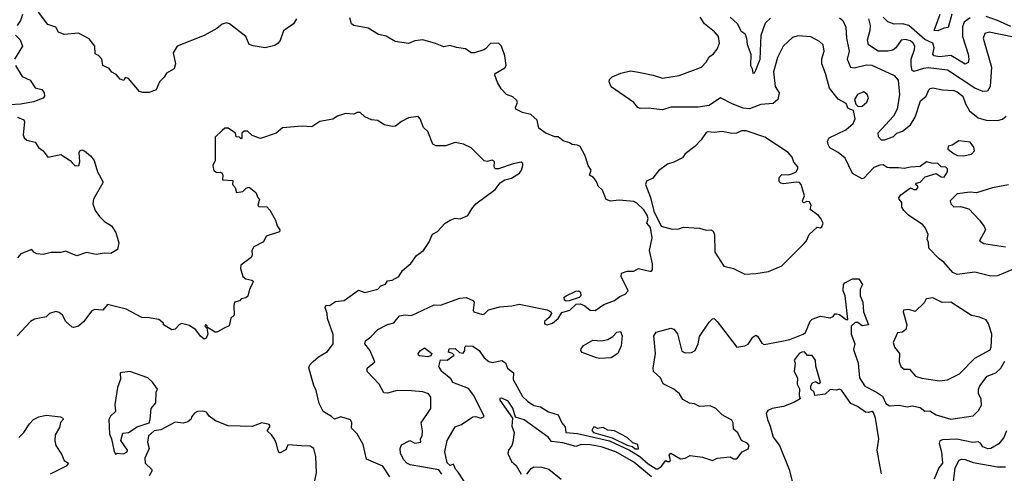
# Model space of a CAD drawing. Extents: x 1921360 to 2014538, y 768294 to 907744.
# Tile 86 of 256: x 1982170 to 1988288, y 785081 to 787900. Entities that reach past the tile are written whole.
import ezdxf

# ---------------------------------------------------------------- set-up
doc = ezdxf.new("R2010")
doc.units = 0

msp = doc.modelspace()

# ---------------------------------------------------------------- linework, layer by layer
at = {"layer": '0CON10XD'}
for points in [[(1983890, 787905), (1983870.6, 787875), (1983809.7, 787830.3), (1983788.7, 787771.3), (1983776.4, 787753.6), (1983755, 787740), (1983695, 787724.4), (1983621.3, 787738.7), (1983595, 787746), (1983575.7, 787795), (1983473.4, 787873.4), (1983455, 787879.6), (1983427.2, 787872.8), (1983393.8, 787845), (1983315, 787801.8), (1983147.3, 787735), (1983122.8, 787695), (1983137.5, 787625), (1983129.4, 787595), (1983082.2, 787567.8), (1983066.8, 787543.2), (1983037.5, 787515), (1983017.5, 787465), (1982975, 787447.5), (1982935, 787447.5), (1982913.6, 787453.6), (1982845, 787535.7), (1982825, 787540), (1982816.7, 787523.3), (1982795, 787530), (1982769.1, 787559.1), (1982741.2, 787575), (1982725, 787596.2), (1982686.7, 787615), (1982680, 787655), (1982658.3, 787678.3), (1982637.7, 787687.7), (1982637.5, 787735), (1982601.2, 787781.2), (1982535, 787816.7), (1982445, 787808), (1982411.7, 787821.7), (1982393.6, 787853.6), (1982345, 787871.2), (1982286.2, 787946.2)], [(1982187.5, 787932.5), (1982175.4, 787894.6), (1982153.3, 787865)], [(1984792.4, 785075), (1984775, 785103.5), (1984596, 785134), (1984575.6, 785145), (1984557.1, 785165), (1984536.4, 785205), (1984534.5, 785235), (1984541.7, 785258.3), (1984595, 785284.2), (1984625, 785268.2), (1984662.5, 785275), (1984659.4, 785295), (1984671.3, 785315), (1984673.5, 785345), (1984664.5, 785395), (1984723.8, 785485), (1984724.5, 785555), (1984709.4, 785575), (1984675, 785586.8), (1984604.8, 785594.8), (1984515, 785595.4), (1984455, 785578.9), (1984431.7, 785581.7), (1984403.3, 785635), (1984328.4, 785715), (1984329.2, 785735), (1984377.5, 785775), (1984346.3, 785846.3), (1984314.2, 785885), (1984318.2, 785905), (1984351, 785929), (1984395, 785974.1), (1984454.6, 786005.4), (1984495, 786017.4), (1984529.7, 786060.3), (1984565, 786067), (1984605, 786061.9), (1984745, 786128.5), (1984785, 786126.4), (1984905, 786169.1), (1984945, 786173.1), (1984985.2, 786155.2), (1984993.9, 786143.9), (1984986.7, 786095), (1984991.2, 786085), (1985045, 786068), (1985058.6, 786071.4), (1985083.2, 786096.8), (1985154, 786116), (1985228.3, 786121.7), (1985273, 786133), (1985446.6, 786096.6), (1985470, 786085), (1985474, 786075), (1985459.8, 786050.3), (1985430, 786025), (1985430.7, 786010.7), (1985446.8, 786003.2), (1985480, 786015), (1985515, 786042.9), (1985539.3, 786080.7), (1985587.8, 786095), (1985627.8, 786132.2), (1985655, 786133.8), (1985682.3, 786122.3), (1985715.4, 786095.4), (1985745, 786093.5), (1985800.5, 786129.5), (1985865, 786155.5), (1985899.1, 786180.9), (1985932.5, 786195), (1985950.6, 786215), (1985908, 786305), (1985910, 786325), (1985945, 786338), (1985985, 786338), (1986015, 786354.4), (1986085, 786336.7), (1986095, 786338.1), (1986102.3, 786347.7), (1986102.4, 786382.4), (1986083.8, 786465), (1986100.4, 786545), (1986089.8, 786609.8), (1986066.7, 786635), (1986075.6, 786664.4), (1986068.9, 786685), (1986047.9, 786717.9), (1986005, 786760), (1985985, 786770), (1985895, 786778.6), (1985841.7, 786771.7), (1985815, 786783.8), (1985790.8, 786840.8), (1985764.2, 786865), (1985753.8, 786895), (1985735, 786920), (1985710, 786935), (1985720, 786965), (1985701.2, 786995), (1985684.2, 787054.2), (1985651.5, 787111.5), (1985635, 787120), (1985603.6, 787123.6), (1985585.9, 787135.9), (1985547.1, 787147.1), (1985515, 787172.5), (1985495, 787171.4), (1985435, 787196.7), (1985395.4, 787225.4), (1985384.3, 787275), (1985345, 787311.2), (1985295, 787324), (1985252, 787345), (1985250, 787355), (1985263.1, 787385), (1985258.8, 787398.8), (1985235, 787420), (1985195.7, 787435), (1985161.4, 787471.4), (1985138.9, 787508.9), (1985121.2, 787555), (1985124.2, 787565.8), (1985185, 787600), (1985191.8, 787615), (1985183.8, 787675), (1985164.2, 787735), (1985145, 787753.8), (1985095, 787752.5), (1985065, 787718.8), (1985053, 787713), (1984995, 787693.8), (1984975, 787693.8), (1984939.3, 787719.3), (1984885, 787726.7), (1984845, 787740), (1984805, 787731.2), (1984753.1, 787753.1), (1984675, 787774.2), (1984625, 787767.8), (1984585, 787752.9), (1984503.6, 787763.6), (1984447.9, 787797.9), (1984398.3, 787808.3), (1984335, 787847.8), (1984245, 787863.1), (1984232.1, 787875), (1984221.6, 787911.6)], [(1986014.6, 787574.6), (1986105.4, 787555.4), (1986164.1, 787535.9), (1986267.1, 787552.9), (1986406.2, 787605), (1986435, 787636), (1986455, 787668.8), (1986481.7, 787688.3), (1986503, 787717), (1986517.8, 787755), (1986512.7, 787795), (1986486.7, 787825), (1986424.4, 787875), (1986397.5, 787915)], [(1986584.6, 787915), (1986629.6, 787875), (1986650.6, 787830.6), (1986675, 787814), (1986687, 787785), (1986689.5, 787745), (1986712.6, 787685), (1986711.6, 787615), (1986721.5, 787595), (1986725, 787567.5), (1986735, 787570.8), (1986745, 787585.8), (1986770.2, 787655), (1986776.8, 787805), (1986805, 787881.1), (1986835, 787910.4)], [(1987265, 787911.8), (1987285, 787894.3), (1987304, 787854), (1987307.5, 787785), (1987323.9, 787705), (1987312.1, 787655), (1987333.1, 787605), (1987355, 787600), (1987431.3, 787618.7), (1987465, 787616.9), (1987603.3, 787553.3), (1987628.2, 787525), (1987636.5, 787435), (1987623.2, 787345), (1987600.4, 787299.6), (1987501.2, 787195), (1987504.2, 787175), (1987523.2, 787153.2), (1987545, 787154.1), (1987600, 787175), (1987621.2, 787195), (1987655, 787208.2), (1987705, 787246.9), (1987735.2, 787294.8), (1987766.7, 787395), (1987802.5, 787425), (1987818.8, 787465), (1987827.4, 787472.6), (1987845, 787477.1), (1987904.3, 787464.3), (1987975, 787459.5), (1987995, 787452.3), (1988029.6, 787425), (1988047, 787377), (1988072.8, 787332.8), (1988125, 787291.3), (1988175, 787276.1), (1988245, 787273.6), (1988277.6, 787282.4), (1988298.7, 787301.3)], [(1988345, 787791), (1988195, 787822.9), (1988167.1, 787815), (1988156.7, 787785), (1988207.7, 787605), (1988201.1, 787485), (1988184, 787456), (1988153.7, 787453.7), (1988105, 787475.4), (1987935.9, 787585.9), (1987815, 787600.7), (1987785, 787597.4), (1987725, 787578.1), (1987715.4, 787585.4), (1987709.7, 787615), (1987709.4, 787655), (1987730.3, 787715), (1987731.4, 787735), (1987722.7, 787755), (1987705, 787768.9), (1987675, 787777.6), (1987647.4, 787772.6), (1987615, 787724.5), (1987595, 787711.5), (1987565, 787705.4), (1987504, 787705), (1987444.8, 787744.8), (1987438, 787775), (1987455.4, 787835), (1987457.6, 787865), (1987445.8, 787905)], [(1988075, 787912.5), (1988039.4, 787885), (1988028.1, 787855), (1988029.1, 787795), (1988063.2, 787685), (1988067.1, 787655), (1988064.4, 787635), (1988045, 787624.7), (1987955, 787677.9), (1987885, 787668.4), (1987851.4, 787675), (1987843.8, 787685), (1987852.2, 787725), (1987844.4, 787755), (1987795, 787778), (1987695, 787863.2), (1987655, 787873.6), (1987602.8, 787872.8), (1987565, 787887.8), (1987534.8, 787914.9)], [(1987962.1, 787935), (1987938.9, 787851.1), (1987912.5, 787847.5), (1987875, 787831.7), (1987853.2, 787833.2), (1987890, 787935)], [(1988328, 787858), (1988246.1, 787896.1), (1988175, 787920.5)], [(1982144, 787804), (1982173.3, 787775), (1982186.2, 787735), (1982136.7, 787655)], [(1988335, 786345.5), (1988245, 786309.4), (1988204.3, 786305.7), (1988105, 786331.8), (1987995, 786316.4), (1987968.8, 786328.8), (1987913.3, 786393.3), (1987884.1, 786414.1), (1987819.7, 786479.7), (1987817.1, 786515), (1987809.2, 786535), (1987814.4, 786565.6), (1987798.1, 786605), (1987782.2, 786625), (1987693.5, 786685), (1987663.8, 786713.8), (1987651.2, 786735), (1987651.9, 786765), (1987634.2, 786784.2), (1987633.3, 786793.3), (1987645, 786812.7), (1987705, 786855.6), (1987725, 786844.7), (1987742, 786845), (1987751.4, 786855), (1987750, 786865), (1987736.7, 786875), (1987743.3, 786885), (1987765, 786891.2), (1987796.1, 786923.9), (1987865, 786943.8), (1987895, 786924.2), (1987915, 786921.9), (1987934.2, 786954.2), (1987934.2, 786974.2), (1987925, 786983.8), (1987895, 786986.2), (1987875, 787005.7), (1987835, 787008), (1987805, 787017.5), (1987765, 786988), (1987705, 786982.9), (1987665, 786974.4), (1987630.3, 786980.3), (1987575, 786979.1), (1987561.1, 786981.1), (1987535, 786997.8), (1987515, 786996.2), (1987477.8, 786982.2), (1987415, 786915.8), (1987405, 786912), (1987345, 786944.3), (1987299.9, 787039.9), (1987255.5, 787075), (1987203.8, 787103.8), (1987193.6, 787125), (1987189.5, 787145), (1987199.5, 787165), (1987304.2, 787215), (1987349.2, 787255), (1987361.2, 787285), (1987350, 787335), (1987318.3, 787348.3), (1987305, 787380), (1987255, 787406), (1987201.9, 787475), (1987177.8, 787565), (1987154.5, 787625), (1987155, 787657.5), (1987169.6, 787705), (1987163.5, 787743.5), (1987138.8, 787765), (1987085, 787793.3), (1987005, 787800.8), (1986971.3, 787788.7), (1986914.4, 787735), (1986879.6, 787665), (1986854.7, 787575.3), (1986864.6, 787485), (1986889.2, 787445), (1986880.6, 787405), (1986851.3, 787378.7), (1986775, 787373.6), (1986705, 787346.8), (1986665, 787350.5), (1986596.3, 787376.3), (1986525, 787413.8), (1986455, 787367.7), (1986385.9, 787355.9), (1986215, 787356.7), (1986165, 787340.5), (1986075, 787350.6), (1986025, 787347.5), (1986011.2, 787355), (1985986.2, 787385), (1985845, 787482.9), (1985833.5, 787515), (1985835, 787528), (1985850.8, 787545), (1985905, 787566.9), (1985965, 787583.1), (1986014.6, 787574.6)], [(1982144, 787615), (1982185, 787547.5), (1982234.4, 787524.4), (1982265, 787476.7), (1982306.4, 787466.4), (1982321.4, 787445), (1982324, 787425), (1982315, 787412.5), (1982255, 787390.6), (1982175.9, 787375.9), (1982108.3, 787371.7)], [(1987380.7, 787360.7), (1987405, 787363.8), (1987433, 787387), (1987444.2, 787415), (1987436, 787435), (1987415, 787452), (1987375, 787436), (1987356.7, 787405), (1987366.2, 787376.2), (1987380.7, 787360.7)], [(1984469.3, 785059.3), (1984425.7, 785125), (1984325, 785170), (1984305, 785260.8), (1984266.9, 785326.9), (1984231.8, 785361.8), (1984233.2, 785395), (1984225, 785414.2), (1984165, 785433.3), (1984125, 785417.5), (1984107.5, 785435), (1984055.6, 785465.6), (1984030, 785515), (1984012.9, 785595), (1983996.9, 785626.9), (1983966.1, 785736.1), (1983972.7, 785755), (1983993.1, 785776.9), (1984026.4, 785805), (1984082.2, 785837.8), (1984116.9, 785885), (1984116.6, 785943.4), (1984083.1, 786043.1), (1984080.3, 786075), (1984067.5, 786112.5), (1984074.1, 786125.9), (1984095.6, 786124.4), (1984113.2, 786136.8), (1984131.4, 786148.6), (1984185.8, 786155), (1984275, 786219.2), (1984315.4, 786205.4), (1984394.6, 786225.4), (1984413.7, 786246.3), (1984442.4, 786257.6), (1984455, 786276.7), (1984485, 786281.5), (1984526.2, 786305), (1984548.7, 786341.3), (1984600, 786385), (1984635.5, 786434.5), (1984678.8, 786465), (1984712.5, 786515), (1984735, 786567.5), (1984765, 786583.3), (1984814.3, 786635), (1984843.8, 786655), (1984875, 786666), (1984906.4, 786663.6), (1984955, 786682.5), (1984978.8, 786725), (1985005, 786756.7), (1985125, 786845.7), (1985154.4, 786885.6), (1985185, 786905.7), (1985225, 786916), (1985275, 786945.8), (1985288.6, 786965), (1985295.7, 786995), (1985295.5, 787005.5), (1985285, 787014), (1985236.7, 787005), (1985145, 786973.3), (1985125, 786972.5), (1985117.5, 786985), (1985119.3, 787019.3), (1985105, 787026.2), (1985075, 787018.8), (1985055, 787023.8), (1984974.3, 787104.3), (1984927.3, 787127.3), (1984875, 787136.7), (1984815, 787116.2), (1984757, 787117), (1984737, 787127), (1984706, 787205), (1984679.5, 787229.5), (1984658, 787285), (1984645, 787298), (1984585, 787290), (1984541.7, 787268.3), (1984505, 787239.2), (1984486.1, 787236.1), (1984435, 787247.5), (1984395, 787273.3), (1984355, 787278), (1984315, 787296.7), (1984285, 787322.5), (1984267, 787323), (1984245, 787313.3), (1984195, 787316.2), (1984145, 787300), (1984115, 787281.9), (1984035, 787268), (1983985, 787234.3), (1983925, 787238), (1983801.7, 787228.3), (1983762.5, 787195), (1983665, 787162.5), (1983615, 787180), (1983585, 787207.5), (1983565, 787207.5), (1983550, 787195), (1983550, 787165), (1983545, 787160), (1983535, 787170), (1983515, 787172.5), (1983510, 787195), (1983465.7, 787225.7), (1983445, 787225.7), (1983428.5, 787211.5), (1983385, 787170), (1983383.3, 787025), (1983370, 786995), (1983375, 786960), (1983395, 786950), (1983415, 786952.5), (1983425, 786947.5), (1983432.5, 786935), (1983430, 786905), (1983495, 786900), (1983492, 786875), (1983507.9, 786857.9), (1983516.4, 786826.4), (1983556.9, 786833.1), (1983577.7, 786852.3), (1983595, 786858.8), (1983637.1, 786827.1), (1983650, 786795), (1983660, 786785), (1983650, 786745), (1983655, 786740), (1983705, 786737.5), (1983725, 786716.7), (1983760, 786655), (1983769.3, 786619.3), (1983786.7, 786595), (1983785, 786582.5), (1983701.2, 786555), (1983685, 786520.5), (1983625, 786488), (1983612.3, 786465), (1983613.4, 786436.6), (1983607.3, 786422.7), (1983544.8, 786375), (1983541.4, 786355), (1983556.9, 786305), (1983575, 786289.4), (1983612.5, 786282.5), (1983620, 786275), (1983617.5, 786265), (1983597.5, 786225), (1983588.1, 786181.9), (1983575, 786172), (1983545, 786166.2), (1983535, 786153.3), (1983504.5, 786145), (1983499.7, 786125), (1983502.8, 786065), (1983480.8, 786045), (1983472.3, 785997.7), (1983445, 785985.5), (1983395, 785958.7), (1983385, 785959.1), (1983337.7, 785987.7), (1983335, 785998), (1983325, 786003.3), (1983320.8, 785995), (1983332.5, 785982.5), (1983338.8, 785945), (1983328.9, 785921.1), (1983315, 785915.6), (1983293.5, 785933.5), (1983265, 785972.5), (1983225, 785998.8), (1983175, 786012.5), (1983160, 786005), (1983135, 785976.2), (1983115, 785972), (1983062.5, 786005), (1983062.5, 786015), (1983035, 786036.2), (1982975, 786048.5), (1982928.7, 786048.7), (1982832.1, 786102.1), (1982715, 786130), (1982685.6, 786094.4), (1982635, 786099.2), (1982618.3, 786091.7), (1982567, 786023), (1982535, 785996.7), (1982505, 785987.5), (1982495, 785990), (1982456.2, 786025), (1982435, 786064.2), (1982415, 786081.2), (1982395, 786086.2), (1982355, 786073.8), (1982335, 786054), (1982260.8, 786039.2), (1982236.7, 786025), (1982154, 785935)], [(1982155, 787295.3), (1982195, 787276.9), (1982200.5, 787265), (1982191.4, 787185), (1982198, 787165), (1982215, 787151.9), (1982265, 787140), (1982286.7, 787106.7), (1982315.5, 787085.5), (1982345, 787046.2), (1982425, 787062.2), (1982483.8, 787025), (1982495, 787011.4), (1982515, 786991.4), (1982536.7, 786995), (1982543.2, 787016.8), (1982539.6, 787075), (1982543.8, 787086.2), (1982555, 787091.8), (1982572.5, 787085), (1982608.9, 787055), (1982633.1, 787025), (1982652.5, 786955), (1982685.6, 786895.6), (1982685.7, 786885.7), (1982627.5, 786785), (1982624, 786755), (1982638, 786715), (1982665, 786676.2), (1982696.4, 786646.4), (1982739.6, 786619.6), (1982766.7, 786576.7), (1982786.3, 786513.7), (1982777.9, 786472.1), (1982735, 786448), (1982695, 786449.6), (1982645, 786441.2), (1982585, 786453.1), (1982525, 786433.1), (1982455, 786462.5), (1982425, 786452.5), (1982365, 786452.5), (1982315, 786440.9), (1982275.5, 786445.5), (1982256.7, 786455), (1982245, 786472.5), (1982177.5, 786445), (1982155, 786421.2)], [(1986675, 786318.6), (1986745, 786323.8), (1986823.3, 786335), (1986905, 786370), (1987045, 786509.2), (1987058.6, 786525), (1987076.2, 786565), (1987125, 786610), (1987145, 786607.5), (1987155, 786612.5), (1987162.5, 786635), (1987148.8, 786665), (1987132.7, 786682.7), (1987081.2, 786721.2), (1987088.1, 786745), (1987077.9, 786767.9), (1987059.1, 786770.9), (1987045, 786761.2), (1987036.4, 786766.4), (1987034, 786775), (1987046.7, 786805), (1987026.7, 786875), (1987015, 786887.5), (1986995, 786891.2), (1986915, 786880.9), (1986899.2, 786885), (1986889.6, 786895), (1986890.1, 786919.9), (1986905, 786937.9), (1986945, 786935.6), (1986967.6, 786942.4), (1986994, 786955), (1987005.8, 786974.2), (1987006, 786985), (1986981.2, 787015), (1986970, 787045), (1986944.4, 787075), (1986800.9, 787170.9), (1986685, 787208.5), (1986655, 787209.5), (1986624.1, 787195.9), (1986595, 787191.9), (1986535, 787204.6), (1986485, 787200), (1986445, 787203.3), (1986435, 787198.9), (1986405.4, 787154.6), (1986365, 787112.9), (1986305, 787066.2), (1986288.5, 787041.5), (1986235, 787014), (1986195, 787003.3), (1986139.1, 786960.9), (1986103.3, 786915), (1986065, 786896.4), (1986057.9, 786875), (1986089.3, 786795), (1986109.8, 786709.8), (1986155, 786618), (1986225, 786598.9), (1986265, 786600.5), (1986295, 786610), (1986395, 786604.5), (1986435, 786592.2), (1986465, 786594.2), (1986478.8, 786585), (1986487.1, 786565), (1986490, 786455), (1986545, 786368.8), (1986605, 786353.8), (1986675, 786318.6)], [(1988035, 787054.4), (1988084.5, 787065.5), (1988103.8, 787085), (1988098.3, 787108.3), (1988075, 787140), (1988005, 787146.5), (1987965, 787120), (1987940, 787115), (1987937.5, 787095), (1987976.8, 787066.8), (1987997, 787057), (1988035, 787054.4)], [(1988315, 786874.4), (1988215, 786856.2), (1988115, 786824.6), (1988075, 786827.5), (1987995, 786817.6), (1987951.1, 786775), (1987955.5, 786755), (1987975, 786737.3), (1988015, 786739.7), (1988067.5, 786725), (1988134.3, 786654.3), (1988163.1, 786615), (1988170.6, 786595), (1988134.3, 786525), (1988160.3, 786510.3), (1988295, 786487.9)], [(1984965, 784980), (1984895, 785088.5), (1984876.8, 785106.8), (1984865, 785138), (1984845, 785130), (1984825.5, 785145.5), (1984812.3, 785215), (1984825.4, 785285), (1984875, 785369.1), (1984915.2, 785384.8), (1984985, 785432), (1985003.6, 785433.6), (1985035, 785424.4), (1985055.7, 785434.3), (1984991.8, 785565), (1984957.6, 785607.6), (1984861.2, 785645), (1984848.3, 785668.3), (1984793.1, 785713.1), (1984774.2, 785745), (1984785, 785786.7), (1984825, 785784), (1984870, 785815), (1984860, 785825), (1984833.6, 785833.6), (1984838.8, 785855), (1984875, 785857.5), (1984901.7, 785831.7), (1984925, 785827.5), (1984936.4, 785843.6), (1984936.2, 785865), (1984945, 785873.8), (1984985, 785870.8), (1985025, 785844), (1985055, 785799.2), (1985085, 785775.6), (1985105, 785770.5), (1985165, 785781.4), (1985188.3, 785768.3), (1985201.2, 785735), (1985238.8, 785705), (1985236.7, 785665), (1985295, 785559.2), (1985325, 785529), (1985365, 785502.5), (1985405, 785493.4), (1985455, 785462.7), (1985516.2, 785445), (1985538.6, 785395), (1985560.2, 785370.2), (1985563.2, 785335), (1985635, 785329.7), (1985755, 785301), (1985835, 785282.5), (1985958.9, 785225), (1986023.1, 785185), (1986075, 785140.4), (1986125, 785108.4), (1986135, 785108.8), (1986157.9, 785125), (1986185, 785161.2), (1986195, 785154.4), (1986209.2, 785155), (1986214.2, 785165), (1986206.2, 785195), (1986215, 785205.8), (1986275, 785171.2), (1986305, 785176.4), (1986335, 785192.2), (1986412.4, 785182.4), (1986475, 785160.6), (1986504.5, 785175.5), (1986585, 785184.2), (1986605, 785171.2), (1986625, 785172), (1986660, 785215), (1986697.4, 785232.6), (1986702.1, 785255), (1986689.3, 785269.3), (1986655, 785285.6), (1986632.2, 785332.2), (1986606.1, 785355), (1986602.4, 785395), (1986595, 785411.1), (1986535, 785445.4), (1986494.6, 785484.6), (1986460.8, 785500.8), (1986395, 785497.1), (1986363.9, 785513.9), (1986332, 785518), (1986290.8, 785540.8), (1986269.4, 785575), (1986234.6, 785604.6), (1986167.3, 785637.3), (1986151.1, 785675), (1986109.1, 785715), (1986106.1, 785735), (1986121.5, 785825), (1986110.6, 785935), (1986125, 785959.4), (1986215, 785982.7), (1986235, 785977.5), (1986257.5, 785947.5), (1986285, 785840.3), (1986305, 785829), (1986345, 785831.1), (1986367.3, 785845), (1986386.7, 785885), (1986395, 785931.2), (1986455, 786021.2), (1986475, 786042), (1986485, 786042.5), (1986504.6, 786024.6), (1986625, 785866), (1986675, 785873.3), (1986696.7, 785883.3), (1986725, 785926.7), (1986745, 785940), (1986755, 785933.3), (1986780.9, 785890.9), (1986795, 785880.8), (1986905, 785901.5), (1986955, 785913.3), (1987037.5, 785945), (1987053.6, 785956.4), (1987082.3, 786027.7), (1987095, 786038.8), (1987145, 786057.5), (1987205, 786047.5), (1987223.8, 786055), (1987235, 786072.5), (1987245, 786072.5), (1987265, 786067.5), (1987305, 786036.2), (1987315, 786037.5), (1987298.2, 786185), (1987286.5, 786215), (1987288.1, 786255), (1987296.2, 786265), (1987345, 786290.6), (1987385, 786289.5), (1987406.3, 786255), (1987391.9, 786225), (1987391.9, 786185), (1987409.4, 786145), (1987413.9, 786083.9), (1987444.2, 786005), (1987405, 785997.9), (1987378.8, 786018.8), (1987361.2, 786018.8), (1987337.1, 785995), (1987335.8, 785945), (1987358.9, 785885), (1987351.7, 785851.7), (1987380.7, 785765), (1987387.9, 785675), (1987422.3, 785622.3), (1987494.2, 785585), (1987531.2, 785561.2), (1987552.1, 785515), (1987575, 785500), (1987635, 785504.5), (1987685, 785494.4), (1987715, 785501.1), (1987765, 785491.1), (1987795, 785467.8), (1987825, 785469.1), (1987865, 785444.6), (1987955, 785418), (1988095, 785438.1), (1988127.4, 785472.6), (1988146.4, 785505), (1988145, 785542.5), (1988127, 785577), (1988127.7, 785605), (1988135.2, 785625), (1988182.2, 785685), (1988235, 785706.4), (1988266.8, 785735), (1988291.4, 785778.6)], [(1985565, 786152), (1985555, 786157.5), (1985554, 786175), (1985565, 786183.8), (1985625, 786214.2), (1985645, 786216), (1985655, 786206.2), (1985655.8, 786185), (1985645.4, 786174.6), (1985585, 786154), (1985565, 786152)], [(1987885, 785656.4), (1987935, 785661.8), (1988010.1, 785699.9), (1988105, 785796.5), (1988200.5, 785849.5), (1988207.1, 785865), (1988210.3, 785945), (1988190.4, 786010.4), (1988174.6, 786034.6), (1988135, 786052.2), (1988085, 786061.1), (1987955.7, 786145.7), (1987901.8, 786141.8), (1987845, 786172.2), (1987803.3, 786165), (1987790, 786140), (1987735, 786085.8), (1987695, 786100), (1987662.5, 786095), (1987660, 786085), (1987682, 786005), (1987675.6, 785975), (1987655, 785959.2), (1987625, 785953.3), (1987597.5, 785895), (1987605, 785864.3), (1987637.5, 785825), (1987634.2, 785775), (1987645.8, 785745), (1987665, 785727.5), (1987698.3, 785728.3), (1987735.8, 785685), (1987775, 785672.9), (1987885, 785656.4)], [(1985775, 785795.4), (1985755, 785799.6), (1985665, 785831.1), (1985655.6, 785845), (1985658.2, 785855), (1985674.1, 785875.9), (1985731.3, 785908.7), (1985784.6, 785905.4), (1985825, 785912.5), (1985855, 785932.1), (1985880.9, 785959.1), (1985903.4, 785963.4), (1985913.4, 785935), (1985907.3, 785872.7), (1985885.8, 785825), (1985845, 785799.6), (1985775, 785795.4)], [(1984705, 785804.2), (1984655, 785811.2), (1984647.5, 785815), (1984646.7, 785825), (1984661.2, 785845), (1984685, 785861.4), (1984730.6, 785825), (1984725, 785810.8), (1984705, 785804.2)], [(1987525, 785078.8), (1987509.8, 785155), (1987499.1, 785225), (1987507.4, 785295), (1987487, 785425), (1987475, 785458.2), (1987465, 785465.2), (1987445, 785459), (1987425, 785462), (1987375, 785496.9), (1987335, 785515.8), (1987277.3, 785597.3), (1987265, 785603.3), (1987245, 785598.8), (1987205, 785602.5), (1987175, 785574), (1987110, 785565), (1987107.5, 785585), (1987086.7, 785605), (1987086.7, 785625), (1987096.7, 785643.3), (1987115, 785652.5), (1987135, 785640), (1987146.7, 785645), (1987116.7, 785746.7), (1987115.8, 785785), (1987095, 785813.3), (1987065, 785813.3), (1987046, 785836), (1987030, 785835), (1987012.5, 785825), (1986982.5, 785785), (1986987.5, 785765), (1986982.5, 785715), (1987003.3, 785675), (1987000, 785635), (1987016.4, 785606.4), (1987012.5, 785565), (1987020, 785545), (1986985, 785524.4), (1986915, 785497.5), (1986846.2, 785483.8), (1986818.9, 785471.1), (1986808.5, 785455), (1986815.9, 785415), (1986833.9, 785373.9), (1986852.5, 785305), (1986890.8, 785255), (1986950.8, 785105), (1986973.8, 785015)], [(1982765, 785200), (1982775, 785207.5), (1982815, 785203.3), (1982837.5, 785215), (1982839.2, 785225), (1982798.2, 785285), (1982810.2, 785329.8), (1982846.2, 785335), (1982900.1, 785369.9), (1982973.3, 785395), (1982981.4, 785415), (1982986, 785484), (1983015, 785520), (1983018, 785585), (1983025.7, 785605), (1982995, 785648), (1982965, 785674), (1982855, 785714), (1982793.3, 785705), (1982797, 785667), (1982778, 785615), (1982761.2, 785508.8), (1982764.1, 785465.9), (1982733, 785437), (1982722.7, 785415), (1982726.9, 785325), (1982739.6, 785295), (1982756.7, 785216.7), (1982765, 785200)], [(1986095, 785060.2), (1985985, 785151.3), (1985873.6, 785215), (1985783.1, 785245), (1985715, 785257.6), (1985659, 785261), (1985625, 785248.1), (1985545, 785271.2), (1985475, 785280), (1985453.8, 785305), (1985305, 785413.9), (1985250.6, 785430.6), (1985235, 785485.6), (1985205, 785529.6), (1985165, 785548.1), (1985154.3, 785545.7), (1985154.3, 785535.7), (1985232, 785425), (1985228.5, 785375), (1985241.4, 785335), (1985234, 785275), (1985228.8, 785255), (1985206.7, 785225), (1985203.8, 785205), (1985226.2, 785155), (1985255, 785129.2), (1985285, 785076)], [(1982165.3, 785304.7), (1982195, 785334.4), (1982230.2, 785389.8), (1982255.8, 785415), (1982288.3, 785431.7), (1982335, 785443.5), (1982423, 785433), (1982438, 785425), (1982440.8, 785415), (1982423.8, 785396.2), (1982416, 785365), (1982390.5, 785320.5), (1982387.5, 785282.5), (1982394.4, 785255), (1982430.4, 785200.4), (1982445, 785160), (1982471.9, 785145), (1982458.5, 785125), (1982359.5, 785075)], [(1984003.5, 785035), (1984013, 785085), (1984010, 785185), (1983996.5, 785235), (1983975, 785249.4), (1983921.7, 785251.7), (1983835, 785258.8), (1983822.7, 785227.3), (1983785, 785207.5), (1983775, 785220), (1983765.7, 785265), (1983752.8, 785292.8), (1983735, 785320), (1983707.5, 785345), (1983726.4, 785373.6), (1983720, 785385), (1983675, 785395.7), (1983615, 785371.2), (1983465, 785376.2), (1983387.3, 785407.3), (1983347.3, 785437.3), (1983330.6, 785460.6), (1983307, 785467), (1983275, 785464.5), (1983255.8, 785455), (1983240, 785435), (1983234.1, 785415.9), (1983215, 785402), (1983185, 785393.8), (1983135, 785398.8), (1983047.7, 785352.3), (1983005, 785346.2), (1982970, 785315), (1982963.3, 785275), (1982973.3, 785235), (1982946.7, 785175), (1982948.8, 785145), (1982990, 785105), (1982991.2, 785095), (1982973.8, 785065)], [(1985995, 785233.3), (1986015, 785233.5), (1986010.6, 785260.6), (1985980.3, 785270.3), (1985945, 785304.3), (1985865, 785344.5), (1985825, 785350.3), (1985795, 785366.4), (1985759.6, 785359.6), (1985745, 785368.6), (1985735, 785368), (1985725, 785346.9), (1985734.6, 785335), (1985851.5, 785301.5), (1985945, 785256), (1985977.2, 785247.2), (1985995, 785233.3)], [(1988301.6, 785345), (1988285, 785303.1), (1988255, 785263.5), (1988205, 785235.3), (1988185, 785232.5), (1988155.4, 785245), (1988139.2, 785269.2), (1988125, 785276.8), (1988093.5, 785273.5), (1987994.1, 785294.1), (1987905, 785288.8), (1987887.5, 785282.5), (1987882.7, 785267.3), (1987898, 785215), (1987903.6, 785145), (1987880.8, 785115), (1987851.5, 785045)], [(1987969.3, 784995), (1987982.7, 785115), (1988007.8, 785162.2), (1988021.4, 785168.6), (1988045, 785167), (1988095, 785147.6), (1988245, 785122.5), (1988295, 785121.3)], [(1985321.5, 785075), (1985348.7, 785111.3), (1985365, 785122.3), (1985415, 785119.3), (1985457.8, 785107.8), (1985534.2, 785045)]]:
    msp.add_lwpolyline(points, dxfattribs=at)

doc.saveas('drawing.dxf')
